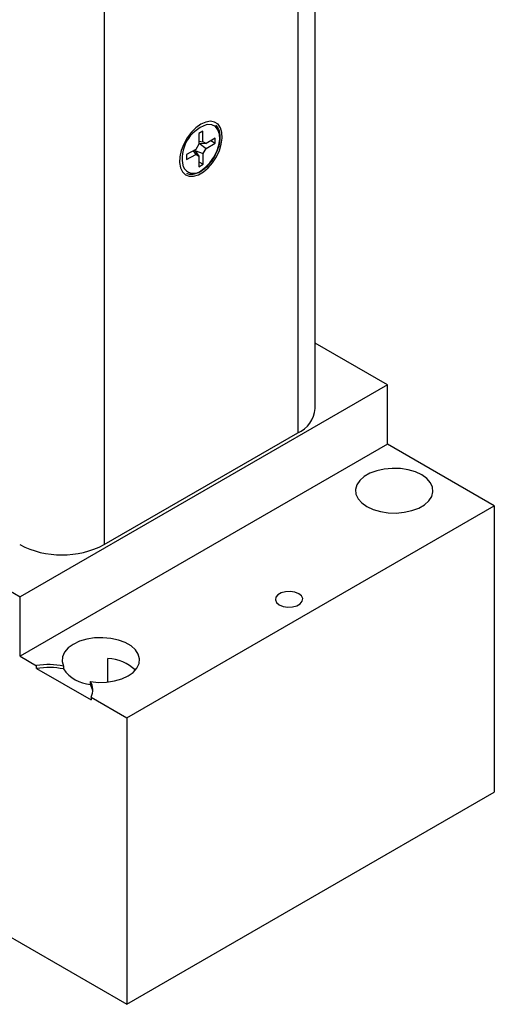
# Model space of a CAD drawing. Header units: inches. Extents: x 1.6 to 12.3, y 1.7 to 9.5.
# Tile 25 of 35: x 11.662 to 12.338, y 4.055 to 5.458. Entities that reach past the tile are written whole.
import ezdxf

# ---------------------------------------------------------------- set-up
doc = ezdxf.new("R2010")
doc.units = ezdxf.units.IN
doc.header["$MEASUREMENT"] = 0

msp = doc.modelspace()

# ---------------------------------------------------------------- linework, layer by layer
at = {"color": 7, "linetype": 'Continuous', "lineweight": 25}
for p, q in [((12.083, 4.9039), (12.0829, 6.4272)), ((11.9232, 5.2992), (11.9171, 5.2957)), ((11.9171, 5.2957), (11.9171, 5.2806)), ((11.9232, 5.2841), (11.9232, 5.2992)), ((11.9406, 5.2892), (11.9276, 5.2816)), ((11.9406, 5.2821), (11.9406, 5.2892)), ((11.9171, 5.2806), (11.9128, 5.2731)), ((11.9171, 5.285), (11.9232, 5.2841)), ((11.9171, 5.2824), (11.9179, 5.2822)), ((11.9179, 5.2822), (11.9276, 5.2816)), ((11.9179, 5.2822), (11.9276, 5.2745)), ((11.9276, 5.2816), (11.9232, 5.2841)), ((11.9276, 5.2745), (11.9406, 5.2821)), ((11.9345, 5.2856), (11.9406, 5.2821)), ((11.9128, 5.2731), (11.8997, 5.2656)), ((11.8997, 5.2585), (11.9128, 5.266)), ((11.8997, 5.2656), (11.8997, 5.2585)), ((11.909, 5.2709), (11.9128, 5.266)), ((11.9112, 5.2722), (11.9117, 5.2716)), ((11.9117, 5.2716), (11.9171, 5.2635)), ((11.9117, 5.2716), (11.9233, 5.2671)), ((11.9128, 5.266), (11.9171, 5.2635)), ((11.9171, 5.2635), (11.9171, 5.2484)), ((11.9233, 5.2671), (11.9276, 5.2745)), ((11.9233, 5.252), (11.9233, 5.2671)), ((11.9171, 5.2555), (11.9233, 5.252)), ((11.9171, 5.2484), (11.9233, 5.252)), ((12.1861, 4.9376), (12.083, 4.9971)), ((12.1861, 4.9376), (11.6628, 4.6356)), ((12.1861, 4.8531), (12.1861, 4.9376)), ((11.1947, 4.9058), (11.6628, 4.6356)), ((11.7823, 4.71), (12.0581, 4.8692)), ((12.1861, 4.8531), (11.6628, 4.551)), ((12.3381, 4.7654), (12.1861, 4.8531)), ((11.8149, 4.4633), (12.3381, 4.7654)), ((12.3381, 4.7654), (12.3381, 4.3571)), ((11.6628, 4.551), (11.6628, 4.6356)), ((11.6628, 4.551), (11.6863, 4.5375)), ((11.7879, 4.5142), (11.7879, 4.5478)), ((11.6863, 4.5334), (11.6863, 4.5375)), ((11.6863, 4.5334), (11.7638, 4.4887)), ((11.7245, 4.5369), (11.7245, 4.5328)), ((11.7628, 4.5107), (11.7628, 4.5148)), ((11.7638, 4.4927), (11.7638, 4.4887)), ((11.7638, 4.4927), (11.8149, 4.4633)), ((11.8149, 4.4633), (11.8149, 4.055)), ((11.1947, 4.413), (11.8149, 4.055)), ((11.8149, 4.055), (12.3381, 4.3571))]:
    msp.add_line(p, q, dxfattribs=at)
at = {"color": 8, "linetype": 'Continuous', "lineweight": 25}
for p, q in [((12.058, 6.3911), (12.0581, 4.8692)), ((11.7822, 6.2322), (11.7823, 4.71))]:
    msp.add_line(p, q, dxfattribs=at)
at = {"color": 7, "linetype": 'Continuous', "lineweight": 25, "flags": 128}
for points in [[(11.9202, 5.3089), (11.9132, 5.3039), (11.9065, 5.2973), (11.9006, 5.2894), (11.8958, 5.2807), (11.8923, 5.2716), (11.8902, 5.2626), (11.8898, 5.2543), (11.8911, 5.2469), (11.8938, 5.2411), (11.8981, 5.237), (11.9035, 5.2348), (11.9098, 5.2348), (11.9167, 5.2369), (11.9237, 5.241), (11.9306, 5.2468), (11.9369, 5.2541), (11.9423, 5.2625), (11.9465, 5.2715), (11.9493, 5.2806), (11.9505, 5.2893), (11.9501, 5.2972), (11.9481, 5.3038), (11.9446, 5.3089), (11.9397, 5.312), (11.9338, 5.3131), (11.9272, 5.312), (11.9202, 5.3089)], [(12.2347, 4.8093), (12.2257, 4.8135), (12.2154, 4.8166), (12.2043, 4.8183), (12.1928, 4.8186), (12.1813, 4.8176), (12.1706, 4.8152), (12.1609, 4.8116), (12.1527, 4.8069), (12.1464, 4.8013), (12.1423, 4.795), (12.1405, 4.7885), (12.1411, 4.7818), (12.1441, 4.7754), (12.1493, 4.7694), (12.1566, 4.7642), (12.1656, 4.76), (12.1758, 4.757), (12.187, 4.7553), (12.1985, 4.7549), (12.2099, 4.756), (12.2207, 4.7584), (12.2304, 4.762), (12.2386, 4.7667), (12.2449, 4.7723), (12.249, 4.7785), (12.2508, 4.7851), (12.2502, 4.7918), (12.2472, 4.7982), (12.242, 4.8042), (12.2347, 4.8093)], [(12.0319, 4.6241), (12.0375, 4.6219), (12.044, 4.6209), (12.0508, 4.6212), (12.0569, 4.6229), (12.0617, 4.6256), (12.0646, 4.6292), (12.0652, 4.6331), (12.0634, 4.6368), (12.0595, 4.64), (12.054, 4.6423), (12.0474, 4.6433), (12.0407, 4.6429), (12.0346, 4.6413), (12.0298, 4.6385), (12.0269, 4.635), (12.0263, 4.6311), (12.0281, 4.6273), (12.0319, 4.6241)], [(11.7628, 4.5148), (11.7743, 4.5137), (11.7859, 4.514), (11.7971, 4.5157), (11.8075, 4.5186), (11.8165, 4.5228), (11.8239, 4.528), (11.8292, 4.534), (11.8323, 4.5404), (11.8329, 4.5471), (11.8311, 4.5537), (11.827, 4.56), (11.8207, 4.5656), (11.8125, 4.5703), (11.8028, 4.574), (11.7919, 4.5764), (11.7805, 4.5774), (11.7689, 4.577), (11.7577, 4.5753), (11.7474, 4.5722), (11.7384, 4.5679), (11.7312, 4.5627), (11.726, 4.5567), (11.7231, 4.5502), (11.7226, 4.5435), (11.7245, 4.5369)]]:
    msp.add_lwpolyline(points, dxfattribs=at)
at = {"color": 8, "linetype": 'Continuous', "lineweight": 25, "flags": 128}
msp.add_lwpolyline([(11.9202, 5.2427), (11.9269, 5.2476), (11.9331, 5.2541), (11.9386, 5.2618), (11.9429, 5.2703), (11.9458, 5.279), (11.947, 5.2874), (11.9466, 5.2949), (11.9445, 5.3011), (11.9409, 5.3056), (11.936, 5.3081), (11.9301, 5.3084), (11.9279, 5.3081)], dxfattribs=at)
at = {"color": 7, "linetype": 'Continuous', "lineweight": 25}
for centre, radius, start, end in [((11.9442, 5.2601), 0.0506, 108.7429, 193.2614), ((12.0416, 4.9073), 0.0416, 293.46, 355.2206), ((11.7222, 4.8254), 0.1301, 242.4875, 297.5203), ((11.7861, 4.4899), 0.0579, 45.1711, 88.2211), ((11.7038, 4.4328), 0.1062, 78.7485, 99.5067), ((11.7038, 4.4287), 0.1062, 78.7485, 99.5067), ((11.7664, 4.5611), 0.0505, 214.0525, 265.9529), ((11.7443, 4.5029), 0.022, 332.479, 32.7535), ((11.743, 4.4983), 0.0234, 6.1108, 32.0422)]:
    msp.add_arc(centre, radius, start, end, dxfattribs=at)
at = {"color": 8, "linetype": 'Continuous', "lineweight": 25}
msp.add_arc((11.9098, 5.2553), 0.0163, 204.4859, 309.8066, dxfattribs=at)
at = {"color": 7, "linetype": 'Continuous', "lineweight": 25}
for points, knots in [([(11.9197, 5.2417), (11.9209, 5.2424), (11.9242, 5.2445), (11.9296, 5.2491), (11.9354, 5.2559), (11.9403, 5.2635), (11.9442, 5.2718), (11.9468, 5.2802), (11.9479, 5.2883), (11.9476, 5.2959), (11.9456, 5.3022), (11.9434, 5.3062), (11.9415, 5.3075), (11.9413, 5.3076)], [0, 0, 0, 0, 0.054472, 0.157765, 0.260987, 0.364072, 0.46716, 0.570395, 0.673947, 0.777981, 0.882412, 0.985892, 1, 1, 1, 1]), ([(11.9001, 5.2392), (11.9003, 5.239), (11.9021, 5.2379), (11.9063, 5.2375), (11.9124, 5.2383), (11.917, 5.2402), (11.9194, 5.2415), (11.9197, 5.2417)], [0, 0, 0, 0, 0.043856, 0.345259, 0.648704, 0.950795, 1, 1, 1, 1])]:
    msp.add_open_spline(points, degree=3, knots=knots, dxfattribs=at)

doc.saveas('drawing.dxf')
